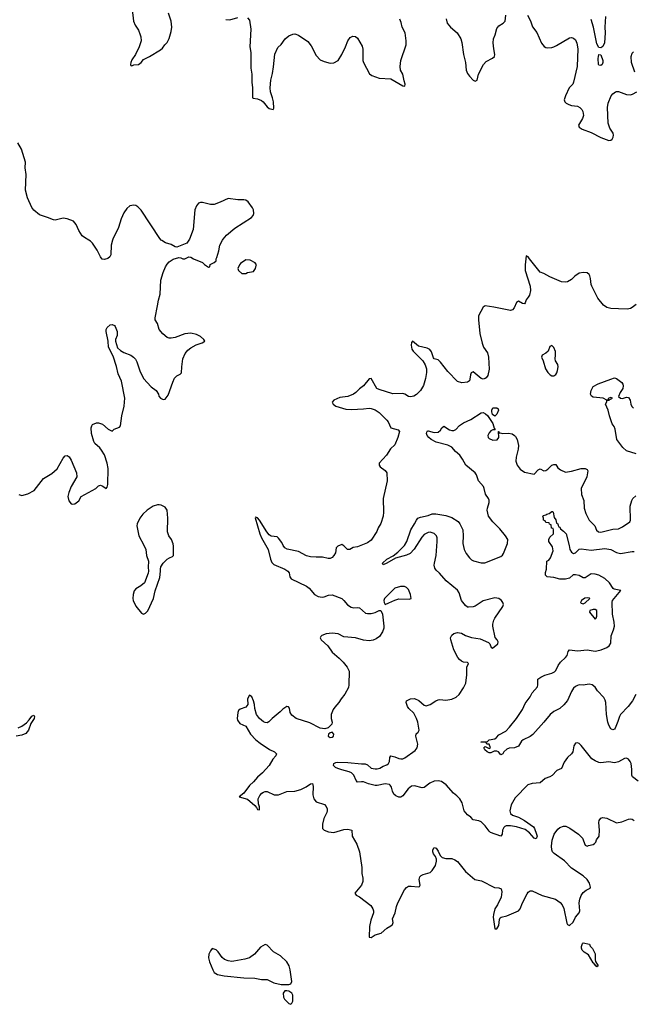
# Model space of a CAD drawing. Header units: inches. Extents: x 2134017 to 2292458, y 756222 to 916513.
# Tile 9 of 256: x 2183407 to 2189660, y 802218 to 812245. Entities that reach past the tile are written whole.
import ezdxf

# ---------------------------------------------------------------- set-up
doc = ezdxf.new("R2010")
doc.units = ezdxf.units.IN
doc.header["$MEASUREMENT"] = 0
doc.layers.add('C1880', color=7, linetype='Continuous')
doc.layers.add('C1881', color=7, linetype='Continuous')

msp = doc.modelspace()

# ---------------------------------------------------------------- linework, layer by layer
at = {"layer": 'C1880', "color": 5}
for points, elevation in [([(2183398, 807410), (2183430, 807401), (2183490, 807418), (2183556, 807450), (2183648, 807572), (2183736, 807624), (2183790, 807670), (2183850, 807779), (2183870, 807803), (2183890, 807807), (2183910, 807795), (2183930, 807761), (2183985, 807630), (2183988, 807590), (2183931, 807490), (2183907, 807430), (2183898, 807390), (2183907, 807347), (2183930, 807316), (2183950, 807311), (2183970, 807316), (2184010, 807347), (2184032, 807388), (2184182, 807470), (2184210, 807498), (2184230, 807505), (2184255, 807495), (2184290, 807472), (2184297, 807483), (2184304, 807510), (2184307, 807673), (2184300, 807730), (2184270, 807815), (2184242, 807862), (2184225, 807885), (2184173, 807930), (2184161, 807950), (2184140, 808030), (2184136, 808090), (2184141, 808110), (2184150, 808121), (2184190, 808141), (2184210, 808141), (2184250, 808127), (2184310, 808076), (2184350, 808054), (2184370, 808074), (2184423, 808097), (2184433, 808110), (2184447, 808210), (2184473, 808310), (2184477, 808390), (2184444, 808564), (2184410, 808639), (2184394, 808714), (2184358, 808818), (2184311, 808910), (2184310, 808970), (2184290, 809070), (2184289, 809091), (2184297, 809110), (2184330, 809137), (2184350, 809142), (2184372, 809132), (2184381, 809121), (2184402, 809070), (2184401, 809030), (2184384, 808990), (2184383, 808970), (2184405, 808905), (2184435, 808875), (2184470, 808855), (2184538, 808830), (2184566, 808810), (2184588, 808788), (2184601, 808761), (2184630, 808670), (2184670, 808590), (2184746, 808506), (2184799, 808470), (2184821, 808430), (2184826, 808410), (2184841, 808390), (2184870, 808376), (2184890, 808381), (2184919, 808421), (2184966, 808554), (2184986, 808594), (2185010, 808618), (2185044, 808636), (2185056, 808650), (2185058, 808710), (2185069, 808790), (2185094, 808846), (2185120, 808880), (2185150, 808903), (2185206, 808934), (2185267, 808953), (2185293, 808970), (2185283, 808990), (2185250, 809018), (2185210, 809038), (2185150, 809052), (2185090, 809046), (2184990, 809010), (2184950, 809002), (2184930, 809003), (2184910, 809010), (2184865, 809045), (2184830, 809090), (2184810, 809150), (2184789, 809190), (2184787, 809210), (2184812, 809330), (2184820, 809390), (2184838, 809450), (2184847, 809593), (2184868, 809670), (2184894, 809730), (2184910, 809757), (2184930, 809779), (2184970, 809806), (2185030, 809822), (2185050, 809821), (2185070, 809811), (2185090, 809811), (2185130, 809830), (2185150, 809827), (2185178, 809810), (2185270, 809771), (2185290, 809751), (2185330, 809725), (2185346, 809730), (2185349, 809751), (2185390, 809772), (2185408, 809790), (2185409, 809810), (2185417, 809823), (2185437, 809890), (2185445, 809950), (2185474, 810000)], 420), ([(2184352, 810000), (2184340, 809950), (2184336, 809850), (2184324, 809830), (2184306, 809814), (2184270, 809802), (2184248, 809808), (2184230, 809829), (2184197, 809897), (2184150, 809970), (2184130, 809990), (2184112, 810000)], 420), ([(2185130, 810000), (2185110, 809970), (2185009, 809929), (2184990, 809932), (2184950, 809955), (2184893, 809973), (2184855, 809995), (2184850, 810000)], 420), ([(2189690, 809345), (2189650, 809313), (2189630, 809303), (2189597, 809297), (2189510, 809299), (2189430, 809303), (2189390, 809315), (2189358, 809338), (2189298, 809410), (2189236, 809530), (2189230, 809550), (2189225, 809610), (2189217, 809637), (2189210, 809651), (2189190, 809667), (2189152, 809672), (2189110, 809664), (2189066, 809634), (2189030, 809598), (2188990, 809577), (2188970, 809571), (2188930, 809574), (2188810, 809625), (2188750, 809662), (2188710, 809674), (2188601, 809810), (2188590, 809831), (2188570, 809842), (2188557, 809750), (2188558, 809690), (2188610, 809530), (2188611, 809489), (2188601, 809439), (2188590, 809418), (2188567, 809393), (2188558, 809362), (2188550, 809351), (2188530, 809356), (2188490, 809379), (2188470, 809364), (2188445, 809310), (2188430, 809290), (2188410, 809283), (2188238, 809318), (2188150, 809330), (2188130, 809319), (2188083, 809230), (2188082, 809190), (2188097, 809050), (2188120, 808950), (2188134, 808910), (2188174, 808854), (2188186, 808810), (2188193, 808687), (2188178, 808622), (2188161, 808599), (2188150, 808590), (2188130, 808586), (2188110, 808592), (2188030, 808658), (2188008, 808650), (2188001, 808630), (2187996, 808584), (2187990, 808567), (2187980, 808560), (2187970, 808554), (2187913, 808547), (2187870, 808562), (2187770, 808661), (2187697, 808757), (2187670, 808781), (2187630, 808793), (2187623, 808803), (2187604, 808864), (2187587, 808887), (2187561, 808901), (2187470, 808921), (2187409, 808971), (2187401, 808959), (2187395, 808930), (2187404, 808890), (2187416, 808870), (2187515, 808770), (2187539, 808730), (2187553, 808690), (2187553, 808653), (2187543, 808590), (2187521, 808519), (2187492, 808468), (2187450, 808429), (2187423, 808410), (2187390, 808404), (2187370, 808409), (2187332, 808432), (2187310, 808440), (2187210, 808435), (2187070, 808478), (2187047, 808490), (2186990, 808591), (2186970, 808587), (2186910, 808515), (2186870, 808486), (2186833, 808447), (2186810, 808430), (2186750, 808409), (2186670, 808396), (2186608, 808370), (2186591, 808350), (2186600, 808330), (2186630, 808308), (2186730, 808279), (2186790, 808276), (2186910, 808281), (2186970, 808289), (2186990, 808287), (2187030, 808273), (2187070, 808245), (2187150, 808167), (2187163, 808150), (2187190, 808090), (2187265, 808070), (2187276, 808050), (2187262, 807990), (2187230, 807917), (2187186, 807874), (2187144, 807810), (2187072, 807730), (2187069, 807710), (2187081, 807690), (2187133, 807653), (2187148, 807630), (2187153, 807550), (2187110, 807370), (2187116, 807230), (2187111, 807190), (2187086, 807114), (2187060, 807070), (2187046, 807034), (2186990, 806944), (2186950, 806919), (2186850, 806877), (2186804, 806870), (2186770, 806851), (2186749, 806849), (2186710, 806886), (2186690, 806899), (2186650, 806883), (2186633, 806867), (2186624, 806816), (2186610, 806790), (2186590, 806768), (2186570, 806758), (2186550, 806758), (2186493, 806773), (2186430, 806770), (2186370, 806775), (2186330, 806786), (2186250, 806831), (2186134, 806854), (2186110, 806866), (2186093, 806890), (2186080, 806920), (2186045, 806965), (2186030, 806979), (2185970, 806986), (2185950, 806998), (2185924, 807030), (2185850, 807148), (2185830, 807171), (2185810, 807178), (2185807, 807173), (2185855, 807010), (2185871, 806970), (2185938, 806850), (2185962, 806750), (2185976, 806716), (2185996, 806696), (2186109, 806650), (2186139, 806630), (2186152, 806612), (2186161, 806570), (2186173, 806550), (2186330, 806475), (2186356, 806456), (2186410, 806393), (2186450, 806370), (2186490, 806363), (2186510, 806366), (2186555, 806385), (2186590, 806388), (2186689, 806349), (2186712, 806330), (2186747, 806287), (2186784, 806264), (2186810, 806255), (2186850, 806260), (2186870, 806255), (2186930, 806203), (2186950, 806198), (2186990, 806197), (2187031, 806209), (2187070, 806229), (2187089, 806229), (2187105, 806190), (2187118, 806070), (2187117, 806050), (2187103, 806010), (2187075, 805965), (2187040, 805940), (2187010, 805926), (2186970, 805920), (2186910, 805926), (2186829, 805951), (2186710, 805962), (2186652, 805992), (2186590, 805998), (2186530, 805990), (2186486, 805974), (2186475, 805965), (2186469, 805950), (2186481, 805930), (2186548, 805868), (2186590, 805803), (2186663, 805743), (2186703, 805703), (2186745, 805650), (2186763, 805610), (2186762, 805470), (2186757, 805443), (2186722, 805378), (2186684, 805330), (2186659, 805290), (2186617, 805243), (2186601, 805219), (2186582, 805170), (2186582, 805130), (2186590, 805090), (2186588, 805070), (2186550, 805032), (2186518, 805022), (2186469, 805029), (2186365, 805085), (2186223, 805130), (2186181, 805161), (2186164, 805190), (2186155, 805235), (2186147, 805247), (2186131, 805251), (2186090, 805224), (2186063, 805197), (2185981, 805130), (2185946, 805094), (2185930, 805086), (2185910, 805087), (2185890, 805095), (2185850, 805127), (2185821, 805170), (2185802, 805230), (2185799, 805270), (2185790, 805310), (2185773, 805350), (2185750, 805366), (2185730, 805330), (2185733, 805270), (2185710, 805243), (2185655, 805225), (2185637, 805210), (2185630, 805190), (2185624, 805130), (2185627, 805110), (2185650, 805079), (2185712, 805052), (2185758, 804970), (2185815, 804910), (2185857, 804877), (2185953, 804813), (2186004, 804790), (2186024, 804770), (2186019, 804750), (2185986, 804714), (2185948, 804650), (2185883, 804577), (2185830, 804532), (2185790, 804482), (2185750, 804445), (2185692, 804368), (2185642, 804330), (2185730, 804308), (2185802, 804242), (2185821, 804221), (2185830, 804201), (2185850, 804198), (2185852, 804228), (2185841, 804261), (2185839, 804310), (2185854, 804346), (2185873, 804367), (2185890, 804377), (2185910, 804384), (2185930, 804384), (2186001, 804350), (2186045, 804350), (2186130, 804385), (2186210, 804390), (2186273, 804407), (2186328, 804432), (2186370, 804463), (2186390, 804468), (2186397, 804437), (2186395, 804350), (2186404, 804310), (2186430, 804280), (2186512, 804252), (2186531, 804231), (2186539, 804210), (2186541, 804190), (2186537, 804170), (2186505, 804110), (2186492, 804052), (2186493, 804010), (2186509, 803990), (2186553, 803973), (2186610, 803968), (2186710, 803998), (2186750, 804002), (2186793, 803993), (2186795, 803930), (2186842, 803850), (2186871, 803770), (2186895, 803610), (2186895, 803550), (2186904, 803504), (2186903, 803470), (2186890, 803430), (2186821, 803350), (2186835, 803330), (2186870, 803312), (2186985, 803225), (2187007, 803190), (2187011, 803171), (2187011, 803149), (2186984, 803076), (2186972, 803012), (2186970, 802902), (2186990, 802899), (2187030, 802925), (2187090, 802941), (2187150, 802995), (2187190, 803017), (2187205, 803030), (2187212, 803050), (2187207, 803090), (2187233, 803150), (2187246, 803214), (2187260, 803250), (2187330, 803383), (2187350, 803409), (2187370, 803420), (2187398, 803422), (2187467, 803413), (2187481, 803419), (2187487, 803433), (2187478, 803490), (2187485, 803515), (2187499, 803530), (2187519, 803541), (2187590, 803561), (2187610, 803581), (2187643, 803630), (2187655, 803675), (2187655, 803695), (2187643, 803723), (2187623, 803750), (2187616, 803770), (2187617, 803790), (2187630, 803815), (2187650, 803809), (2187670, 803779), (2187692, 803732), (2187714, 803714), (2187750, 803702), (2187810, 803702), (2187841, 803690), (2187870, 803672), (2187950, 803570), (2188045, 803490), (2188114, 803474), (2188246, 803406), (2188290, 803403), (2188313, 803393), (2188322, 803362), (2188313, 803310), (2188278, 803230), (2188248, 803190), (2188234, 803134), (2188233, 803107), (2188250, 802988), (2188265, 802985), (2188270, 802985), (2188290, 803019), (2188297, 803083), (2188303, 803097), (2188315, 803105), (2188370, 803119), (2188490, 803170), (2188507, 803190), (2188530, 803250), (2188578, 803342), (2188590, 803359), (2188610, 803373), (2188630, 803372), (2188730, 803325), (2188868, 803288), (2188915, 803255), (2188935, 803230), (2188952, 803192), (2188984, 803044), (2188990, 803032), (2189010, 803022), (2189046, 803054), (2189070, 803104), (2189110, 803150), (2189114, 803170), (2189109, 803250), (2189116, 803290), (2189130, 803326), (2189150, 803357), (2189179, 803381), (2189219, 803401), (2189223, 803410), (2189213, 803450), (2189190, 803490), (2189150, 803528), (2189030, 803606), (2188960, 803680), (2188854, 803754), (2188838, 803770), (2188829, 803790), (2188828, 803828), (2188835, 803890), (2188855, 803950), (2188890, 804000), (2188910, 804017), (2188950, 804032), (2188971, 804031), (2189013, 804013), (2189103, 803950), (2189141, 803910), (2189170, 803838), (2189190, 803828), (2189205, 803835), (2189250, 803844), (2189266, 803854), (2189278, 803870), (2189286, 803894), (2189311, 803929), (2189317, 803990), (2189310, 804070), (2189314, 804090), (2189330, 804115), (2189350, 804121), (2189390, 804112), (2189490, 804067), (2189545, 804075), (2189610, 804104), (2189630, 804107), (2189650, 804103), (2189670, 804089)], 380), ([(2189690, 807824), (2189590, 807853), (2189553, 807890), (2189494, 807970), (2189476, 808076), (2189464, 808104), (2189446, 808130), (2189418, 808210), (2189404, 808270), (2189376, 808330), (2189392, 808352), (2189392, 808368), (2189415, 808370), (2189422, 808378), (2189449, 808390), (2189430, 808397), (2189412, 808392), (2189405, 808385), (2189405, 808375), (2189390, 808372), (2189352, 808392), (2189250, 808400), (2189233, 808410), (2189225, 808430), (2189230, 808470), (2189250, 808511), (2189303, 808537), (2189430, 808586), (2189470, 808598), (2189490, 808591), (2189542, 808550), (2189554, 808534), (2189557, 808517), (2189552, 808488), (2189527, 808450), (2189509, 808409), (2189530, 808390), (2189551, 808389), (2189590, 808400), (2189610, 808397), (2189628, 808370), (2189635, 808330), (2189645, 808305), (2189661, 808290)], 360), ([(2189711, 804491), (2189653, 804533), (2189646, 804550), (2189645, 804610), (2189637, 804670), (2189628, 804690), (2189610, 804713), (2189590, 804723), (2189570, 804720), (2189510, 804688), (2189470, 804678), (2189410, 804686), (2189330, 804678), (2189310, 804681), (2189270, 804696), (2189238, 804718), (2189130, 804853), (2189110, 804873), (2189090, 804881), (2189070, 804877), (2189054, 804850), (2189045, 804790), (2189030, 804770), (2188988, 804730), (2188955, 804685), (2188930, 804619), (2188881, 804599), (2188833, 804547), (2188810, 804534), (2188763, 804517), (2188710, 804474), (2188630, 804467), (2188587, 804453), (2188458, 804322), (2188414, 804250), (2188401, 804190), (2188410, 804161), (2188430, 804144), (2188490, 804124), (2188552, 804090), (2188644, 804024), (2188655, 804010), (2188675, 803950), (2188679, 803930), (2188670, 803904), (2188650, 803910), (2188604, 803964), (2188559, 803999), (2188470, 804024), (2188410, 804034), (2188366, 804034), (2188351, 804029), (2188341, 804019), (2188328, 803992), (2188324, 803950), (2188310, 803930), (2188206, 803966), (2188190, 803981), (2188150, 804036), (2188110, 804075), (2188086, 804086), (2188030, 804097), (2188004, 804124), (2187969, 804149), (2187938, 804190), (2187916, 804270), (2187893, 804310), (2187862, 804342), (2187827, 804367), (2187753, 804453), (2187706, 804486), (2187670, 804495), (2187630, 804491), (2187588, 804470), (2187530, 804427), (2187510, 804422), (2187430, 804444), (2187401, 804439), (2187367, 804413), (2187310, 804340), (2187290, 804328), (2187270, 804329), (2187241, 804341), (2187219, 804359), (2187205, 804390), (2187197, 804430), (2187184, 804450), (2187175, 804455), (2187130, 804462), (2187050, 804447), (2187030, 804447), (2186962, 804462), (2186910, 804482), (2186890, 804485), (2186850, 804481), (2186837, 804497), (2186813, 804550), (2186790, 804574), (2186766, 804586), (2186690, 804605), (2186650, 804619), (2186626, 804630), (2186605, 804650), (2186608, 804672), (2186630, 804681), (2186650, 804683), (2186750, 804681), (2186890, 804667), (2186928, 804668), (2186950, 804656), (2186990, 804624), (2187030, 804615), (2187050, 804616), (2187077, 804623), (2187110, 804642), (2187150, 804656), (2187166, 804670), (2187175, 804690), (2187178, 804730), (2187190, 804747), (2187230, 804738), (2187270, 804720), (2187290, 804717), (2187310, 804719), (2187331, 804729), (2187438, 804802), (2187459, 804830), (2187466, 804866), (2187444, 804950), (2187449, 804971), (2187469, 804991), (2187477, 805010), (2187465, 805090), (2187451, 805130), (2187424, 805184), (2187372, 805230), (2187360, 805250), (2187344, 805290), (2187350, 805310), (2187390, 805330), (2187430, 805332), (2187473, 805313), (2187530, 805263), (2187550, 805256), (2187590, 805271), (2187649, 805310), (2187670, 805319), (2187690, 805323), (2187750, 805317), (2187810, 805324), (2187854, 805346), (2187887, 805373), (2187930, 805441), (2187953, 805487), (2187965, 805575), (2187965, 805650), (2187981, 805690), (2187970, 805698), (2187930, 805704), (2187910, 805713), (2187890, 805728), (2187873, 805750), (2187830, 805829), (2187801, 805930), (2187799, 805950), (2187810, 805978), (2187830, 805995), (2187870, 806005), (2187910, 805996), (2187950, 805975), (2188010, 805955), (2188100, 805940), (2188184, 805904), (2188198, 805890), (2188212, 805852), (2188226, 805846), (2188279, 805890), (2188284, 805910), (2188273, 805930), (2188253, 805953), (2188228, 806068), (2188230, 806090), (2188240, 806130), (2188250, 806150), (2188330, 806270), (2188336, 806290), (2188332, 806310), (2188317, 806330), (2188290, 806350), (2188250, 806358), (2188130, 806328), (2188050, 806274), (2188030, 806267), (2187982, 806262), (2187970, 806264), (2187950, 806279), (2187910, 806330), (2187885, 806410), (2187870, 806436), (2187752, 806532), (2187686, 806610), (2187650, 806639), (2187639, 806659), (2187631, 806690), (2187633, 806710), (2187652, 806788), (2187662, 806930), (2187660, 806970), (2187653, 806990), (2187632, 807012), (2187590, 807025), (2187570, 807024), (2187530, 807003), (2187505, 806975), (2187428, 806852), (2187385, 806810), (2187350, 806793), (2187238, 806762), (2187147, 806710), (2187110, 806694), (2187104, 806710), (2187148, 806750), (2187214, 806786), (2187259, 806821), (2187327, 806890), (2187352, 806930), (2187394, 807050), (2187431, 807110), (2187450, 807150), (2187466, 807170), (2187490, 807180), (2187570, 807197), (2187610, 807213), (2187647, 807213), (2187750, 807197), (2187810, 807175), (2187874, 807134), (2187891, 807111), (2187922, 807050), (2187928, 806990), (2187922, 806910), (2187936, 806850), (2187957, 806810), (2187990, 806764), (2188010, 806746), (2188033, 806733), (2188110, 806714), (2188146, 806714), (2188310, 806780), (2188327, 806793), (2188337, 806810), (2188378, 806910), (2188380, 806950), (2188358, 806990), (2188300, 807060), (2188230, 807130), (2188185, 807190), (2188172, 807250), (2188174, 807270), (2188192, 807328), (2188190, 807353), (2188184, 807370), (2188153, 807413), (2188142, 807470), (2188134, 807490), (2188083, 807550), (2188062, 807610), (2188049, 807630), (2187954, 807710), (2187920, 807770), (2187891, 807811), (2187849, 807849), (2187811, 807891), (2187770, 807913), (2187650, 807944), (2187600, 807970), (2187575, 807990), (2187558, 808010), (2187554, 808030), (2187556, 808044), (2187563, 808057), (2187570, 808059), (2187630, 808042), (2187670, 808043), (2187696, 808064), (2187710, 808088), (2187730, 808105), (2187788, 808068), (2187810, 808061), (2187830, 808063), (2187850, 808073), (2187890, 808112), (2187930, 808141), (2188006, 808174), (2188110, 808243), (2188130, 808245), (2188153, 808233), (2188174, 808214), (2188230, 808132), (2188244, 808084), (2188254, 808070), (2188230, 808069), (2188210, 808059), (2188190, 808039), (2188179, 808010), (2188180, 807990), (2188190, 807979), (2188230, 807964), (2188272, 807968), (2188289, 807990), (2188286, 808050), (2188289, 808051), (2188293, 808033), (2188303, 808037), (2188330, 808030), (2188390, 808035), (2188427, 808027), (2188450, 808012), (2188460, 808000), (2188478, 807970), (2188490, 807910), (2188487, 807870), (2188465, 807790), (2188462, 807750), (2188477, 807710), (2188508, 807668), (2188550, 807636), (2188650, 807616), (2188690, 807661), (2188710, 807671), (2188750, 807651), (2188770, 807655), (2188790, 807667), (2188830, 807707), (2188850, 807717), (2188870, 807715), (2188890, 807683), (2188920, 807660), (2188970, 807638), (2189030, 807646), (2189130, 807673), (2189170, 807675), (2189190, 807665), (2189196, 807650), (2189188, 807590), (2189130, 807470), (2189133, 807410), (2189157, 807350), (2189159, 807270), (2189178, 807218), (2189212, 807150), (2189226, 807130), (2189269, 807090), (2189286, 807046), (2189304, 807030), (2189330, 807025), (2189450, 807056), (2189510, 807061), (2189550, 807080), (2189625, 807130), (2189633, 807150), (2189629, 807290), (2189644, 807350), (2189655, 807370), (2189685, 807395)], 360), ([(2189686, 805374), (2189651, 805309), (2189609, 805250), (2189530, 805170), (2189518, 805150), (2189503, 805097), (2189475, 805030), (2189470, 805021), (2189450, 805013), (2189430, 805025), (2189410, 805061), (2189401, 805090), (2189386, 805170), (2189380, 805290), (2189375, 805315), (2189361, 805341), (2189296, 805410), (2189270, 805449), (2189241, 805470), (2189210, 805477), (2189150, 805468), (2189110, 805470), (2189090, 805466), (2189070, 805456), (2189050, 805439), (2189030, 805405), (2188988, 805312), (2188953, 805267), (2188910, 805231), (2188850, 805200), (2188812, 805170), (2188750, 805092), (2188635, 804965), (2188610, 804945), (2188538, 804910), (2188522, 804898), (2188490, 804846), (2188450, 804830), (2188394, 804826), (2188370, 804818), (2188341, 804790), (2188330, 804769), (2188310, 804758), (2188288, 804788), (2188270, 804795), (2188244, 804796), (2188210, 804778), (2188190, 804778), (2188170, 804788), (2188148, 804810), (2188138, 804830), (2188150, 804842), (2188190, 804822), (2188206, 804830), (2188190, 804866), (2188167, 804867), (2188162, 804882), (2188150, 804886), (2188110, 804886), (2188108, 804890), (2188170, 804892), (2188190, 804911), (2188250, 804923), (2188266, 804934), (2188290, 804963), (2188361, 804999), (2188400, 805040), (2188471, 805129), (2188530, 805221), (2188558, 805282), (2188609, 805350), (2188630, 805391), (2188684, 805450), (2188689, 805470), (2188689, 805530), (2188717, 805550), (2188759, 805570), (2188830, 805589), (2188857, 805603), (2188870, 805617), (2188895, 805670), (2188917, 805703), (2188970, 805750), (2188985, 805770), (2188996, 805810), (2189010, 805827), (2189090, 805818), (2189190, 805829), (2189270, 805816), (2189290, 805817), (2189333, 805827), (2189389, 805851), (2189413, 805870), (2189430, 805895), (2189433, 805970), (2189458, 806030), (2189467, 806070), (2189464, 806110), (2189449, 806190), (2189445, 806315), (2189449, 806331), (2189464, 806350), (2189533, 806433), (2189465, 806445), (2189454, 806454), (2189418, 806510), (2189370, 806555), (2189310, 806588), (2189270, 806600), (2189230, 806602), (2189170, 806560), (2189150, 806562), (2189110, 806584), (2189070, 806593), (2189049, 806591), (2189010, 806557), (2188970, 806549), (2188910, 806549), (2188850, 806564), (2188781, 806570), (2188765, 806590), (2188765, 806615), (2188775, 806650), (2188779, 806730), (2188798, 806742), (2188816, 806764), (2188843, 806837), (2188837, 806877), (2188801, 806930), (2188798, 806950), (2188810, 806974), (2188846, 807010), (2188846, 807050), (2188842, 807062), (2188827, 807067), (2188822, 807102), (2188807, 807107), (2188802, 807122), (2188770, 807126), (2188762, 807142), (2188746, 807150), (2188746, 807170), (2188738, 807190), (2188744, 807196), (2188770, 807202), (2188778, 807210), (2188804, 807216), (2188830, 807237), (2188838, 807238), (2188845, 807230), (2188855, 807175), (2188870, 807151), (2188877, 807117), (2188890, 807111), (2188893, 807093), (2188901, 807081), (2188910, 807076), (2188919, 807059), (2188950, 807038), (2188976, 807010), (2189008, 806890), (2189013, 806850), (2189030, 806822), (2189050, 806808), (2189070, 806817), (2189110, 806854), (2189130, 806857), (2189230, 806842), (2189370, 806860), (2189430, 806849), (2189490, 806818), (2189530, 806809), (2189650, 806830), (2189670, 806828)], 340), ([(2183390, 805034), (2183430, 805050), (2183475, 805085), (2183504, 805116), (2183530, 805153), (2183550, 805161), (2183556, 805156), (2183559, 805150), (2183553, 805130), (2183522, 805078), (2183497, 805010), (2183470, 804976), (2183430, 804958), (2183370, 804948)], 380)]:
    msp.add_lwpolyline(points, dxfattribs=dict(at, elevation=elevation))
for points, elevation in [([(2185710, 809801), (2185657, 809763), (2185647, 809750), (2185631, 809710), (2185638, 809690), (2185670, 809661), (2185710, 809661), (2185730, 809671), (2185790, 809682), (2185809, 809710), (2185818, 809742), (2185819, 809750), (2185808, 809770), (2185756, 809796)], 420), ([(2188830, 808926), (2188810, 808918), (2188791, 808870), (2188770, 808849), (2188732, 808830), (2188725, 808810), (2188742, 808770), (2188765, 808690), (2188790, 808652), (2188812, 808630), (2188830, 808618), (2188850, 808618), (2188870, 808631), (2188881, 808650), (2188889, 808671), (2188894, 808710), (2188890, 808735), (2188869, 808770), (2188863, 808790), (2188869, 808830), (2188866, 808866), (2188850, 808906)], 380), ([(2188250, 808209), (2188226, 808226), (2188218, 808250), (2188218, 808270), (2188230, 808293), (2188270, 808293), (2188283, 808283), (2188285, 808270), (2188270, 808229)], 360), ([(2184810, 807305), (2184767, 807290), (2184707, 807250), (2184661, 807210), (2184631, 807170), (2184605, 807110), (2184602, 807090), (2184621, 806990), (2184673, 806893), (2184691, 806850), (2184699, 806790), (2184719, 806730), (2184715, 806670), (2184721, 806630), (2184717, 806610), (2184679, 806510), (2184641, 806479), (2184590, 806449), (2184573, 806430), (2184562, 806390), (2184560, 806350), (2184564, 806330), (2184590, 806271), (2184650, 806201), (2184670, 806191), (2184690, 806201), (2184714, 806226), (2184770, 806350), (2184787, 806430), (2184834, 806566), (2184843, 806630), (2184841, 806650), (2184847, 806673), (2184870, 806711), (2184910, 806751), (2184934, 806766), (2184963, 806777), (2184974, 806790), (2184975, 806885), (2184970, 806909), (2184953, 806950), (2184928, 806988), (2184914, 807030), (2184917, 807170), (2184911, 807251), (2184890, 807281), (2184850, 807300), (2184830, 807304)], 420), ([(2187288, 806472), (2187230, 806457), (2187125, 806350), (2187119, 806330), (2187121, 806310), (2187130, 806291), (2187170, 806305), (2187230, 806335), (2187270, 806346), (2187376, 806344), (2187398, 806350), (2187389, 806390), (2187370, 806442), (2187350, 806464), (2187330, 806472)], 380), ([(2189190, 806359), (2189166, 806354), (2189131, 806330), (2189122, 806310), (2189130, 806302), (2189150, 806296), (2189170, 806306), (2189216, 806350), (2189213, 806353)], 360), ([(2189270, 806240), (2189250, 806240), (2189218, 806230), (2189213, 806210), (2189270, 806141), (2189282, 806150), (2189289, 806171), (2189289, 806230)], 360), ([(2186590, 804989), (2186570, 804984), (2186554, 804970), (2186551, 804950), (2186570, 804934), (2186590, 804939), (2186604, 804950), (2186609, 804970)], 380), ([(2185910, 802826), (2185861, 802799), (2185800, 802730), (2185748, 802692), (2185703, 802677), (2185590, 802658), (2185570, 802655), (2185530, 802660), (2185493, 802673), (2185470, 802694), (2185430, 802752), (2185410, 802772), (2185390, 802781), (2185370, 802785), (2185350, 802761), (2185335, 802730), (2185330, 802690), (2185342, 802650), (2185374, 802570), (2185390, 802541), (2185422, 802522), (2185490, 802508), (2185690, 802488), (2185805, 802485), (2185870, 802472), (2185930, 802471), (2185998, 802438), (2186070, 802421), (2186150, 802420), (2186170, 802428), (2186180, 802450), (2186165, 802570), (2186152, 802610), (2186130, 802649), (2186064, 802710), (2185993, 802753), (2185930, 802821)], 420), ([(2189290, 802598), (2189276, 802616), (2189270, 802618), (2189258, 802638), (2189250, 802642), (2189202, 802722), (2189159, 802750), (2189139, 802770), (2189133, 802790), (2189134, 802806), (2189142, 802838), (2189150, 802845), (2189214, 802830), (2189222, 802810), (2189245, 802785), (2189271, 802731), (2189271, 802670), (2189275, 802655), (2189302, 802610)], 380), ([(2186130, 802356), (2186110, 802355), (2186091, 802330), (2186096, 802290), (2186104, 802270), (2186150, 802227), (2186170, 802218), (2186182, 802230), (2186189, 802251), (2186189, 802310), (2186180, 802330), (2186151, 802351)], 420)]:
    msp.add_lwpolyline(points, close=True, dxfattribs=dict(at, elevation=elevation))
at = {"layer": 'C1881', "color": 5}
for points, elevation in [([(2184554, 812350), (2184567, 812230), (2184584, 812190), (2184617, 812137), (2184636, 812090), (2184643, 812070), (2184646, 812030), (2184624, 811970), (2184588, 811892), (2184550, 811836), (2184539, 811810), (2184535, 811790), (2184540, 811780), (2184550, 811775), (2184570, 811784), (2184619, 811790), (2184645, 811810), (2184670, 811839), (2184730, 811870), (2184843, 811937), (2184864, 811956), (2184887, 811990), (2184910, 812014), (2184930, 812055), (2184950, 812124), (2184957, 812170), (2184952, 812230), (2184923, 812310)], 380), ([(2185507, 812247), (2185550, 812243), (2185630, 812266)], 380), ([(2185730, 812263), (2185750, 812239), (2185762, 812150), (2185753, 811970), (2185761, 811910), (2185761, 811750), (2185772, 811690), (2185773, 811610), (2185781, 811550), (2185779, 811450), (2185785, 811445), (2185830, 811440), (2185870, 811423), (2185888, 811410), (2185930, 811357), (2185950, 811341), (2185990, 811329), (2185997, 811343), (2185993, 811410), (2185985, 811450), (2185964, 811510), (2185958, 811550), (2185967, 811630), (2185984, 811696), (2185995, 811765), (2186006, 811894), (2186038, 811962), (2186070, 811992), (2186113, 812050), (2186150, 812082), (2186190, 812098), (2186210, 812100), (2186250, 812087), (2186342, 812022), (2186378, 811978), (2186430, 811881), (2186470, 811835), (2186510, 811818), (2186570, 811802), (2186610, 811806), (2186651, 811830), (2186690, 811890), (2186728, 811970), (2186750, 812029), (2186775, 812065), (2186803, 812077), (2186830, 812073), (2186850, 812057), (2186897, 811977), (2186905, 811945), (2186905, 811830), (2186911, 811810), (2186973, 811693), (2186997, 811677), (2187070, 811651), (2187190, 811644), (2187310, 811573), (2187333, 811567), (2187337, 811590), (2187324, 811624), (2187310, 811691), (2187288, 811730), (2187283, 811770), (2187291, 811831), (2187347, 811990), (2187347, 812030), (2187334, 812110), (2187306, 812170), (2187296, 812216), (2187281, 812250)], 380), ([(2187754, 812254), (2187765, 812210), (2187798, 812170), (2187865, 812110), (2187901, 812050), (2187912, 812012), (2187931, 811890), (2187951, 811810), (2187957, 811730), (2187970, 811697), (2187990, 811670), (2188030, 811629), (2188050, 811619), (2188070, 811628), (2188081, 811690), (2188132, 811788), (2188161, 811819), (2188226, 811854), (2188245, 811870), (2188250, 811890), (2188238, 811950), (2188232, 812010), (2188237, 812050), (2188254, 812090), (2188270, 812155), (2188290, 812181), (2188335, 812210), (2188353, 812230), (2188362, 812290)], 380), ([(2188583, 812290), (2188612, 812232), (2188632, 812172), (2188676, 812116), (2188725, 812005), (2188752, 811972), (2188770, 811963), (2188790, 811960), (2188830, 811962), (2188850, 811968), (2188879, 811981), (2189010, 812061), (2189030, 812064), (2189050, 812057), (2189070, 812039), (2189086, 812006), (2189095, 811950), (2189088, 811770), (2189051, 811610), (2189044, 811590), (2189008, 811550), (2188970, 811470), (2188957, 811430), (2188961, 811410), (2188975, 811395), (2189002, 811382), (2189030, 811373), (2189090, 811365), (2189117, 811350), (2189136, 811330), (2189147, 811310), (2189152, 811268), (2189142, 811238), (2189103, 811170), (2189109, 811150), (2189139, 811130), (2189230, 811096), (2189330, 811045), (2189410, 811014), (2189430, 811019), (2189445, 811030), (2189456, 811050), (2189459, 811070), (2189455, 811090), (2189421, 811141), (2189404, 811190), (2189397, 811350), (2189405, 811395), (2189435, 811470), (2189451, 811490), (2189479, 811510), (2189490, 811515), (2189510, 811513), (2189590, 811484), (2189630, 811480), (2189653, 811487), (2189695, 811510)], 380), ([(2189378, 812278), (2189369, 812170), (2189375, 812110), (2189367, 812010), (2189350, 811972), (2189330, 811959), (2189310, 811962), (2189290, 812001), (2189256, 812170), (2189230, 812246)], 360), ([(2189676, 811710), (2189642, 811810), (2189639, 811870), (2189650, 811905), (2189662, 811918)], 380), ([(2184112, 810000), (2184066, 810026), (2184044, 810044), (2184010, 810097), (2183981, 810161), (2183954, 810194), (2183890, 810216), (2183850, 810225), (2183770, 810203), (2183750, 810207), (2183690, 810231), (2183610, 810257), (2183550, 810307), (2183531, 810331), (2183485, 810430), (2183466, 810510), (2183472, 810670), (2183464, 810736), (2183466, 810794), (2183427, 810927), (2183389, 810990)], 420), ([(2185474, 810000), (2185479, 810010), (2185515, 810050), (2185599, 810121), (2185770, 810231), (2185786, 810250), (2185793, 810270), (2185789, 810310), (2185781, 810330), (2185735, 810390), (2185710, 810407), (2185690, 810412), (2185630, 810410), (2185530, 810425), (2185450, 810386), (2185390, 810363), (2185350, 810363), (2185270, 810383), (2185250, 810383), (2185230, 810376), (2185208, 810350), (2185191, 810310), (2185176, 810110), (2185136, 810010), (2185130, 810000)], 420), ([(2184850, 810000), (2184836, 810016), (2184646, 810306), (2184610, 810340), (2184590, 810352), (2184570, 810356), (2184530, 810350), (2184498, 810322), (2184470, 810279), (2184442, 810218), (2184413, 810130), (2184355, 810010), (2184352, 810000)], 420)]:
    msp.add_lwpolyline(points, dxfattribs=dict(at, elevation=elevation))
at = {"layer": 'C1881', "color": 5, "elevation": 360}
msp.add_lwpolyline([(2189330, 811778), (2189310, 811781), (2189306, 811790), (2189301, 811850), (2189310, 811891), (2189330, 811887), (2189350, 811830), (2189350, 811809), (2189342, 811790)], close=True, dxfattribs=at)

doc.saveas('drawing.dxf')
